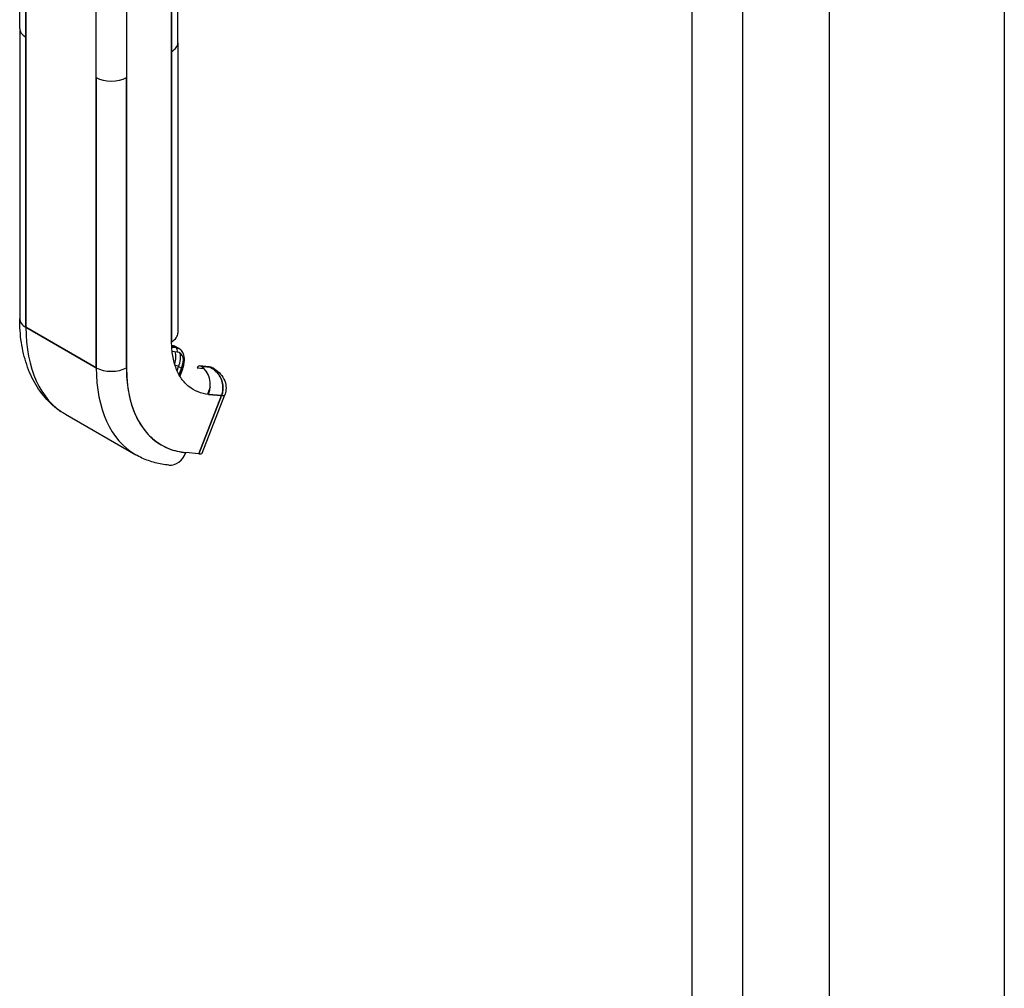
# Model space of a CAD drawing. Extents: x 785 to 1232, y 18 to 306.
# Tile 216 of 232: x 1156.37 to 1161.1, y 223.44 to 228.1. Entities that reach past the tile are written whole.
import ezdxf

# ---------------------------------------------------------------- set-up
doc = ezdxf.new("R2010")
doc.units = 0
doc.header["$LTSCALE"] = 4
doc.header["$MEASUREMENT"] = 0
doc.layers.get('0').update_dxf_attribs({"linetype": 'CONTINUOUS'})

msp = doc.modelspace()

# ---------------------------------------------------------------- linework, layer by layer
for p, q in [((1160.2576, 259.1399), (1160.2576, 201.6308)), ((1159.8426, 258.9009), (1159.8426, 201.3918)), ((1159.6002, 201.4577), (1159.6002, 258.835)), ((1161.0995, 258.0454), (1161.0995, 200.6022)), ((1156.3704, 228.0584), (1156.3704, 228.7145)), ((1156.4004, 226.6219), (1156.4004, 228.6729)), ((1156.4004, 228.6729), (1156.4004, 228.0167)), ((1157.13, 227.9889), (1157.13, 228.6448)), ((1157.1001, 228.6034), (1157.1001, 226.5525)), ((1157.1001, 227.9472), (1157.1001, 228.6034)), ((1156.7382, 227.8222), (1156.7382, 228.4783)), ((1156.8829, 228.4783), (1156.8829, 227.8222)), ((1156.3704, 228.058), (1156.3704, 226.6636)), ((1156.4004, 228.0167), (1156.4004, 226.6219)), ((1157.1001, 226.5525), (1157.1001, 227.9472)), ((1157.13, 227.9889), (1157.13, 226.5941)), ((1156.7382, 227.8222), (1156.7382, 226.4274)), ((1156.7382, 226.4274), (1156.7382, 227.8222)), ((1156.8829, 227.8222), (1156.8829, 226.4274)), ((1156.8829, 226.4274), (1156.8829, 227.8222)), ((1156.7382, 226.4274), (1156.4004, 226.6219)), ((1156.4004, 226.6219), (1156.7382, 226.4274)), ((1157.1004, 226.5334), (1157.1032, 226.5331)), ((1157.1074, 226.5318), (1157.1005, 226.5324)), ((1157.1005, 226.5324), (1157.1074, 226.5318)), ((1157.1209, 226.524), (1157.1074, 226.5318)), ((1157.1074, 226.5318), (1157.1209, 226.524)), ((1157.1223, 226.5271), (1157.1355, 226.5195)), ((1157.1209, 226.524), (1157.1008, 226.5258)), ((1157.1008, 226.5258), (1157.1209, 226.524)), ((1157.1265, 226.5028), (1157.1026, 226.505)), ((1157.1262, 226.413), (1157.1339, 226.4327)), ((1157.1339, 226.4327), (1157.1474, 226.4249)), ((1157.2781, 226.4324), (1157.2363, 226.4362)), ((1157.2405, 226.4349), (1157.2823, 226.431)), ((1157.2412, 226.4344), (1157.2405, 226.4349)), ((1157.2823, 226.431), (1157.2405, 226.4349)), ((1157.283, 226.4306), (1157.2412, 226.4344)), ((1157.2412, 226.4344), (1157.283, 226.4306)), ((1157.1474, 226.4249), (1157.1355, 226.3942)), ((1157.1377, 226.3904), (1157.1489, 226.4193)), ((1157.1525, 226.42), (1157.1397, 226.3869)), ((1157.2235, 226.4268), (1157.2554, 226.4238)), ((1157.283, 226.4306), (1157.2823, 226.431)), ((1157.2823, 226.431), (1157.283, 226.4306)), ((1157.3033, 226.4229), (1157.2972, 226.4264)), ((1157.3401, 226.2937), (1157.2315, 226.0138)), ((1157.2315, 226.0138), (1157.3401, 226.2937)), ((1157.2469, 226.0169), (1157.3555, 226.2968)), ((1157.2854, 226.3337), (1157.2723, 226.3)), ((1157.2774, 226.2994), (1157.3401, 226.2937)), ((1157.3401, 226.2937), (1157.2774, 226.2994)), ((1156.5899, 226.2034), (1156.9277, 226.0089)), ((1156.8257, 226.1029), (1156.8257, 226.1029)), ((1157.2315, 226.0138), (1157.1688, 226.0195))]:
    msp.add_line(p, q)
for centre, major_axis, ratio, start_param, end_param in [((1156.4728, 228.0583), (-0.1024, 0), 0.576071, 5.497968, 5.497975), ((1156.4728, 228.0584), (0.1024, 0), 0.575545, 2.355931, 2.355938), ((1156.4728, 228.0584), (-0.1024, 0), 0.575862, 0.000005, 0.785398), ((1156.4728, 228.0584), (-0.1024, 0), 0.575862, 0, 0.785382), ((1157.0277, 227.9889), (0.1024, 0), 0.575862, 5.497805, 6.283185), ((1157.0277, 227.9889), (0.1024, 0), 0.575862, 5.497787, 6.283191), ((1156.8105, 227.8639), (-0.1024, 0), 0.575862, 0.785414, 2.356185), ((1156.8105, 227.8639), (0.1024, 0), 0.575862, 3.926991, 5.497787), ((1156.4728, 226.6636), (-0.1024, 0), 0.575862, 0, 0.785398), ((1156.4728, 226.6636), (-0.1024, 0), 0.575862, 0.000002, 0.785398), ((1157.0446, 226.9929), (-0.4546, -0.7895), 0.578093, 5.495853, 6.283185), ((1157.0446, 226.9929), (-0.4546, -0.7895), 0.578093, 5.495853, 6.283185), ((1157.0277, 226.5941), (0.1024, 0), 0.575862, 5.497787, 6.283185), ((1157.1017, 226.5171), (0.0015, 0.016), 0.788574, 5.935257, 6.283185), ((1157.1017, 226.5171), (0.0015, 0.016), 0.788574, 5.935257, 6.283185), ((1157.0712, 226.4384), (0.0511, 0.0887), 0.578093, 0, 0.259866), ((1157.0712, 226.4384), (0.0511, 0.0887), 0.578093, 0, 0.259826), ((1157.0598, 226.445), (-0.0431, -0.0748), 0.578093, 1.892933, 2.733311), ((1157.0847, 226.4307), (0.0511, 0.0887), 0.578093, 0, 0.259827), ((1157.0847, 226.4307), (0.0511, 0.0887), 0.578093, 0, 0.259866), ((1157.1152, 226.5094), (0.0015, 0.016), 0.788574, 4.364461, 5.935257), ((1157.1152, 226.5094), (0.0015, 0.016), 0.788574, 4.364461, 5.935257), ((1157.096, 226.4241), (0.0431, 0.0748), 0.578093, 4.972255, 6.543051), ((1157.0712, 226.4384), (0.0511, 0.0887), 0.578093, 4.972255, 5.712433), ((1157.0712, 226.4384), (-0.0511, -0.0887), 0.578093, 1.830662, 2.570859), ((1157.124, 226.4336), (-0.015, 0.0058), 0.209664, 4.079801, 5.344446), ((1157.124, 226.4336), (0.015, -0.0058), 0.209664, 0.938208, 2.202854), ((1157.0847, 226.4307), (0.0511, 0.0887), 0.578093, 4.972255, 5.414404), ((1157.0847, 226.4307), (-0.0511, -0.0887), 0.578093, 1.830662, 2.272812), ((1157.2348, 226.4202), (0.0015, 0.016), 0.788574, 5.935257, 7.506053), ((1157.205, 226.3411), (0.0093, 0.1019), 0.788574, 4.364461, 5.935257), ((1157.2766, 226.4164), (0.0015, 0.016), 0.788574, 5.935257, 6.283185), ((1157.2766, 226.4164), (0.0015, 0.016), 0.788574, 5.935257, 6.283185), ((1156.8105, 226.4691), (-0.1024, 0), 0.575862, 0.785398, 2.356194), ((1157.3824, 226.7984), (-0.4546, -0.7895), 0.578093, 5.495853, 6.283185), ((1156.8105, 226.4691), (0.1024, 0), 0.575862, 3.926991, 5.497784), ((1157.3824, 226.7984), (-0.4546, -0.7895), 0.578093, 5.495853, 6.283185), ((1157.4548, 226.7567), (-0.4036, -0.7008), 0.578093, 5.495853, 6.543051), ((1157.1375, 226.4258), (0.015, -0.0058), 0.209664, 0.638638, 0.938208), ((1157.1375, 226.4258), (-0.015, 0.0058), 0.209664, 3.78023, 4.079801), ((1157.1375, 226.4258), (0.015, -0.0058), 0.209664, 5.650597, 6.283185), ((1157.1375, 226.4258), (0.015, -0.0058), 0.209664, 5.650597, 6.283185), ((1157.2461, 226.3377), (0.0511, 0.0887), 0.578093, 0, 0.259826), ((1157.2461, 226.3377), (0.0511, 0.0887), 0.578093, 0, 0.259866), ((1157.2461, 226.3377), (0.0511, 0.0887), 0.578093, 6.225325, 6.227718), ((1157.2461, 226.3377), (0.0511, 0.0887), 0.578093, 6.225222, 6.227718), ((1157.2461, 226.3377), (0.0511, 0.0887), 0.578093, 5.942699, 5.943463), ((1157.2461, 226.3377), (0.0511, 0.0887), 0.578093, 5.942649, 5.943413), ((1157.2918, 226.3215), (0.0636, -0.0247), 0.209664, 5.65061, 6.28299), ((1157.2918, 226.3215), (-0.0636, 0.0247), 0.209648, 2.509164, 3.141642), ((1157.0965, 226.0612), (-0.0093, -0.1019), 0.788574, 0, 1.222865), ((1157.1833, 226.0415), (0.0636, -0.0247), 0.209664, 5.650597, 6.283185)]:
    msp.add_ellipse(centre, major_axis=major_axis, ratio=ratio, start_param=start_param, end_param=end_param)
for points, knots in [([(1156.5899, 226.2034), (1156.5606, 226.2203), (1156.5336, 226.2412), (1156.4858, 226.2895), (1156.465, 226.3169), (1156.4297, 226.3764), (1156.4153, 226.4085), (1156.3925, 226.4763), (1156.3841, 226.5119), (1156.3731, 226.5859), (1156.3704, 226.6243), (1156.3704, 226.6636)], [5.4958534, 5.4958534, 5.4958534, 5.4958534, 5.6533198, 5.6533198, 5.8107862, 5.8107862, 5.9682526, 5.9682526, 6.1257189, 6.1257189, 6.2831853, 6.2831853, 6.2831853, 6.2831853]), ([(1157.2774, 226.2994), (1157.2595, 226.3011), (1157.2428, 226.305), (1157.227, 226.3112), (1157.2113, 226.3174), (1157.1965, 226.3259), (1157.1831, 226.3366), (1157.1698, 226.3472), (1157.1579, 226.36), (1157.1476, 226.3748), (1157.1373, 226.3895), (1157.1285, 226.4062), (1157.1214, 226.4246), (1157.1143, 226.4431), (1157.109, 226.4633), (1157.1054, 226.4847), (1157.1018, 226.506), (1157.1001, 226.5286), (1157.1001, 226.5525)], [0, 0, 0, 0, 0.166667, 0.166667, 0.166667, 0.333333, 0.333333, 0.333333, 0.5, 0.5, 0.5, 0.666667, 0.666667, 0.666667, 0.833333, 0.833333, 0.833333, 1, 1, 1, 1]), ([(1157.1223, 226.5271), (1157.1211, 226.5278), (1157.1199, 226.5284), (1157.1174, 226.5296), (1157.1162, 226.5301), (1157.1137, 226.531), (1157.1124, 226.5314), (1157.1098, 226.5321), (1157.1085, 226.5323), (1157.1058, 226.5328), (1157.1045, 226.533), (1157.1032, 226.5331)], [3.9289245, 3.9289245, 3.9289245, 3.9289245, 3.9808977, 3.9808977, 4.0328708, 4.0328708, 4.0848439, 4.0848439, 4.1368171, 4.1368171, 4.1887902, 4.1887902, 4.1887902, 4.1887902]), ([(1157.1525, 226.42), (1157.1555, 226.4277), (1157.1578, 226.4355), (1157.1609, 226.4509), (1157.1618, 226.4585), (1157.1618, 226.4733), (1157.1609, 226.4804), (1157.1573, 226.4938), (1157.1545, 226.5001), (1157.1467, 226.5112), (1157.1416, 226.516), (1157.1358, 226.5194)], [2.617994, 2.617994, 2.617994, 2.617994, 2.88018, 2.88018, 3.142366, 3.142366, 3.404552, 3.404552, 3.666738, 3.666738, 3.928925, 3.928925, 3.928925, 3.928925]), ([(1157.2781, 226.4324), (1157.2794, 226.4323), (1157.2807, 226.4321), (1157.2834, 226.4316), (1157.2847, 226.4313), (1157.2873, 226.4306), (1157.2886, 226.4302), (1157.2911, 226.4293), (1157.2924, 226.4288), (1157.2948, 226.4277), (1157.296, 226.4271), (1157.2972, 226.4264)], [2.0943951, 2.0943951, 2.0943951, 2.0943951, 2.1463682, 2.1463682, 2.1983414, 2.1983414, 2.2503145, 2.2503145, 2.3022876, 2.3022876, 2.3542608, 2.3542608, 2.3542608, 2.3542608]), ([(1156.8829, 226.4274), (1156.8829, 226.3888), (1156.8858, 226.3524), (1156.8915, 226.318), (1156.8973, 226.2835), (1156.906, 226.251), (1156.9173, 226.2213), (1156.9287, 226.1916), (1156.9429, 226.1647), (1156.9595, 226.141), (1156.9762, 226.1172), (1156.9953, 226.0966), (1157.0168, 226.0794), (1157.0382, 226.0622), (1157.062, 226.0485), (1157.0874, 226.0385), (1157.1128, 226.0285), (1157.1399, 226.0222), (1157.1688, 226.0195)], [0, 0, 0, 0, 0.166667, 0.166667, 0.166667, 0.333333, 0.333333, 0.333333, 0.5, 0.5, 0.5, 0.666667, 0.666667, 0.666667, 0.833333, 0.833333, 0.833333, 1, 1, 1, 1]), ([(1157.283, 226.4306), (1157.29, 226.4287), (1157.2965, 226.4265), (1157.3024, 226.4234), (1157.3031, 226.423), (1157.3037, 226.4227), (1157.3044, 226.4223)], [0, 0, 0, 0, 0.1383828, 0.1383828, 0.1383828, 0.1537379, 0.1537379, 0.1537379, 0.1537379]), ([(1157.3401, 226.2937), (1157.3422, 226.2991), (1157.3438, 226.3047), (1157.3449, 226.3103), (1157.3454, 226.313), (1157.3458, 226.3157), (1157.3462, 226.3184), (1157.347, 226.3255), (1157.3471, 226.3328), (1157.3465, 226.3401), (1157.3463, 226.3415), (1157.3462, 226.3429), (1157.346, 226.3443), (1157.3448, 226.353), (1157.3425, 226.3618), (1157.3392, 226.3702), (1157.3392, 226.3704), (1157.3391, 226.3706), (1157.339, 226.3708), (1157.3357, 226.379), (1157.3315, 226.3869), (1157.3263, 226.3942), (1157.3255, 226.3954), (1157.3247, 226.3965), (1157.3238, 226.3977), (1157.3191, 226.4038), (1157.3138, 226.4095), (1157.3078, 226.4146), (1157.3065, 226.4157), (1157.3052, 226.4168), (1157.3038, 226.4179), (1157.2977, 226.4226), (1157.2908, 226.4267), (1157.283, 226.4306)], [0, 0, 0, 0, 0.11341, 0.11341, 0.11341, 0.166667, 0.166667, 0.166667, 0.306793, 0.306793, 0.306793, 0.333333, 0.333333, 0.333333, 0.5, 0.5, 0.5, 0.503847, 0.503847, 0.503847, 0.666667, 0.666667, 0.666667, 0.692711, 0.692711, 0.692711, 0.833333, 0.833333, 0.833333, 0.863655, 0.863655, 0.863655, 1, 1, 1, 1]), ([(1157.283, 226.4306), (1157.2915, 226.4267), (1157.2994, 226.4217), (1157.3066, 226.4157), (1157.3137, 226.4097), (1157.3201, 226.4028), (1157.3256, 226.3953), (1157.331, 226.3877), (1157.3355, 226.3795), (1157.3389, 226.371), (1157.3423, 226.3625), (1157.3447, 226.3537), (1157.3459, 226.3449), (1157.3471, 226.3361), (1157.3472, 226.3272), (1157.3462, 226.3186), (1157.3452, 226.31), (1157.3431, 226.3016), (1157.3401, 226.2937)], [0, 0, 0, 0, 0.166667, 0.166667, 0.166667, 0.333333, 0.333333, 0.333333, 0.5, 0.5, 0.5, 0.666667, 0.666667, 0.666667, 0.833333, 0.833333, 0.833333, 1, 1, 1, 1]), ([(1157.3044, 226.4223), (1157.3158, 226.4157), (1157.3264, 226.4071), (1157.3438, 226.3874), (1157.351, 226.376), (1157.3595, 226.353), (1157.3616, 226.3414), (1157.3616, 226.3197), (1157.3599, 226.3093), (1157.3562, 226.2987), (1157.3558, 226.2977), (1157.3555, 226.2968)], [0, 0, 0, 0, 0.1169045, 0.1169045, 0.2324507, 0.2324507, 0.3330884, 0.3330884, 0.4234587, 0.4234587, 0.4323224, 0.4323224, 0.4323224, 0.4323224]), ([(1157.0871, 225.9592), (1157.0758, 225.9603), (1157.0646, 225.9618), (1157.0424, 225.9656), (1157.0314, 225.968), (1157.0097, 225.9737), (1156.999, 225.977), (1156.978, 225.9846), (1156.9676, 225.9888), (1156.9473, 225.9982), (1156.9374, 226.0033), (1156.9277, 226.0089)], [5.2359878, 5.2359878, 5.2359878, 5.2359878, 5.2879609, 5.2879609, 5.339934, 5.339934, 5.3919072, 5.3919072, 5.4438803, 5.4438803, 5.4958534, 5.4958534, 5.4958534, 5.4958534])]:
    msp.add_open_spline(points, degree=3, knots=knots)
msp.add_open_spline([(1157.3044, 226.4223), (1157.2979, 226.426), (1157.2907, 226.4288), (1157.283, 226.4306)], degree=3)

doc.saveas('drawing.dxf')
